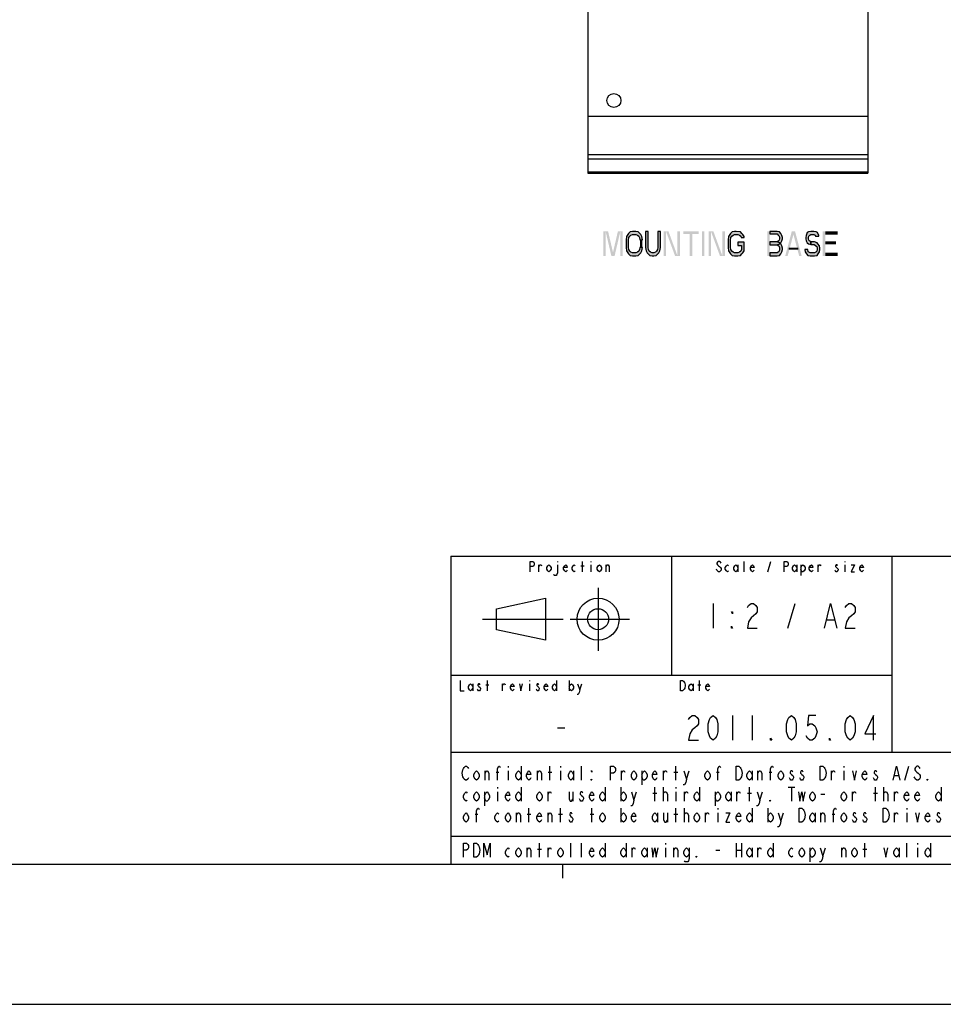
# Model space of a CAD drawing. Header units: millimetres. Extents: x 0 to 1188, y 0 to 840.
# Tile 19 of 41: x 663 to 927, y 0 to 281. Entities that reach past the tile are written whole.
import ezdxf

# ---------------------------------------------------------------- set-up
doc = ezdxf.new("R2010")
doc.units = ezdxf.units.MM
doc.header["$LTSCALE"] = 65.34
doc.layers.get('0').update_dxf_attribs({"linetype": 'CONTINUOUS'})
doc.layers.add('DATUM_AXIS', color=7, linetype='CONTINUOUS')

# ---------------------------------------------------------------- blocks, each defined once
blk = doc.blocks.new('SYMBOL_0_BL0', base_point=(955.3, 85.05))
at = {"color": 7, "linetype": 'CONTINUOUS'}
for p, q in [((811.15, 123.55), (811.15, 125.55)), ((816.4, 126.55), (816.4, 126.3)), ((823.15, 125.3), (824.05, 125.3)), ((823.6, 123.55), (823.6, 126.55)), ((826, 126.55), (826, 126.3)), ((826, 125.55), (826, 123.55)), ((830.35, 123.55), (830.35, 125.55)), ((868, 125.55), (868, 123.55)), ((869.8, 123.55), (869.8, 126.55)), ((876.55, 123.55), (877.45, 126.55)), ((884.8, 125.55), (884.8, 123.55)), ((886, 125.55), (886, 122.55)), ((890.95, 123.55), (890.95, 125.55)), ((898.6, 126.55), (898.6, 126.3)), ((898.6, 125.55), (898.6, 123.55)), ((828.04, 119.03), (828.04, 101.03)), ((799.04, 113.03), (813.04, 116.03)), ((813.04, 116.03), (813.04, 104.03)), ((799.04, 107.03), (799.04, 113.03)), ((795.04, 110.03), (818.04, 110.03)), ((820.04, 110.03), (837.04, 110.03)), ((813.04, 104.03), (799.04, 107.03)), ((792.2, 91.55), (792.2, 89.55)), ((795.95, 91.3), (796.85, 91.3)), ((796.4, 89.55), (796.4, 92.55)), ((800.75, 89.55), (800.75, 91.55)), ((808.4, 92.55), (808.4, 92.3)), ((808.4, 91.55), (808.4, 89.55)), ((816.2, 92.55), (816.2, 89.55)), ((819.8, 92.55), (819.8, 89.55)), ((822.8, 89.8), (823.4, 91.55)), ((855.2, 91.55), (855.2, 89.55)), ((856.55, 91.3), (857.45, 91.3)), ((857, 89.55), (857, 92.55))]:
    blk.add_line(p, q, dxfattribs=at)
for points in [[(808.6, 123.55), (808.6, 126.55), (809.35, 126.55), (809.65, 126.3), (809.8, 126.05), (809.8, 125.55), (809.65, 125.3), (809.35, 125.05), (808.6, 125.05)], [(811.15, 125.05), (811.45, 125.55), (811.75, 125.55), (811.9, 125.3)], [(814.6, 124.3), (814.3, 123.8), (814, 123.55), (813.7, 123.8), (813.4, 124.3), (813.4, 124.8), (813.7, 125.3), (814, 125.55), (814.3, 125.3), (814.6, 124.8), (814.6, 124.3)], [(816.4, 125.55), (816.4, 123.3), (816.25, 122.8), (816.1, 122.55), (815.5, 122.55), (815.35, 122.8)], [(819.25, 124.05), (819.1, 123.8), (818.8, 123.55), (818.5, 123.8), (818.2, 124.3), (818.2, 124.8), (818.5, 125.3), (818.8, 125.55), (819.1, 125.3), (819.25, 124.8), (818.2, 124.8)], [(821.5, 123.8), (821.2, 123.55), (820.9, 123.8), (820.6, 124.3), (820.6, 124.8), (820.9, 125.3), (821.2, 125.55), (821.5, 125.3)], [(829, 124.3), (828.7, 123.8), (828.4, 123.55), (828.1, 123.8), (827.8, 124.3), (827.8, 124.8), (828.1, 125.3), (828.4, 125.55), (828.7, 125.3), (829, 124.8), (829, 124.3)], [(830.35, 125.05), (830.65, 125.55), (830.95, 125.55), (831.25, 125.05), (831.25, 123.55)], [(863.2, 126.05), (863.05, 126.3), (862.75, 126.55), (862.45, 126.55), (862.15, 126.3), (862, 126.05), (862, 125.8), (862.15, 125.55), (862.45, 125.3), (862.75, 125.05), (863.05, 124.8), (863.2, 124.55), (863.2, 124.05), (863.05, 123.8), (862.75, 123.55), (862.45, 123.55), (862.15, 123.8), (862, 124.05), (861.85, 124.3)], [(865.3, 123.8), (865, 123.55), (864.7, 123.8), (864.4, 124.3), (864.4, 124.8), (864.7, 125.3), (865, 125.55), (865.3, 125.3)], [(868, 124.3), (867.7, 123.8), (867.4, 123.55), (867.1, 123.8), (866.8, 124.3), (866.8, 124.8), (867.1, 125.3), (867.4, 125.55), (867.7, 125.3), (868, 124.8)], [(872.65, 124.05), (872.5, 123.8), (872.2, 123.55), (871.9, 123.8), (871.6, 124.3), (871.6, 124.8), (871.9, 125.3), (872.2, 125.55), (872.5, 125.3), (872.65, 124.8), (871.6, 124.8)], [(881.2, 123.55), (881.2, 126.55), (881.95, 126.55), (882.25, 126.3), (882.4, 126.05), (882.4, 125.55), (882.25, 125.3), (881.95, 125.05), (881.2, 125.05)], [(884.8, 124.3), (884.5, 123.8), (884.2, 123.55), (883.9, 123.8), (883.6, 124.3), (883.6, 124.8), (883.9, 125.3), (884.2, 125.55), (884.5, 125.3), (884.8, 124.8)], [(886, 124.8), (886.3, 125.3), (886.6, 125.55), (886.9, 125.3), (887.2, 124.8), (887.2, 124.3), (886.9, 123.8), (886.6, 123.55), (886.3, 123.55), (886, 124.3)], [(889.45, 124.05), (889.3, 123.8), (889, 123.55), (888.7, 123.8), (888.4, 124.3), (888.4, 124.8), (888.7, 125.3), (889, 125.55), (889.3, 125.3), (889.45, 124.8), (888.4, 124.8)], [(890.95, 125.05), (891.25, 125.55), (891.55, 125.55), (891.7, 125.3)], [(896.5, 125.3), (896.35, 125.55), (896.05, 125.55), (895.9, 125.3), (895.9, 125.05), (896.2, 124.8), (896.5, 124.55), (896.65, 124.3), (896.65, 124.05), (896.5, 123.8), (896.35, 123.55), (896.05, 123.55), (895.9, 123.8), (895.75, 124.05)], [(900.4, 125.55), (901.3, 125.55), (900.4, 123.55), (901.3, 123.55)], [(903.85, 124.05), (903.7, 123.8), (903.4, 123.55), (903.1, 123.8), (902.8, 124.3), (902.8, 124.8), (903.1, 125.3), (903.4, 125.55), (903.7, 125.3), (903.85, 124.8), (902.8, 124.8)], [(788.6, 92.55), (788.6, 89.55), (789.8, 89.55)], [(792.2, 90.3), (791.9, 89.8), (791.6, 89.55), (791.3, 89.8), (791, 90.3), (791, 90.8), (791.3, 91.3), (791.6, 91.55), (791.9, 91.3), (792.2, 90.8)], [(794.3, 91.3), (794.15, 91.55), (793.85, 91.55), (793.7, 91.3), (793.7, 91.05), (794, 90.8), (794.3, 90.55), (794.45, 90.3), (794.45, 90.05), (794.3, 89.8), (794.15, 89.55), (793.85, 89.55), (793.7, 89.8), (793.55, 90.05)], [(800.75, 91.05), (801.05, 91.55), (801.35, 91.55), (801.5, 91.3)], [(804.05, 90.05), (803.9, 89.8), (803.6, 89.55), (803.3, 89.8), (803, 90.3), (803, 90.8), (803.3, 91.3), (803.6, 91.55), (803.9, 91.3), (804.05, 90.8), (803, 90.8)], [(805.55, 91.55), (806, 89.55), (806.45, 91.55)], [(811.1, 91.3), (810.95, 91.55), (810.65, 91.55), (810.5, 91.3), (810.5, 91.05), (810.8, 90.8), (811.1, 90.55), (811.25, 90.3), (811.25, 90.05), (811.1, 89.8), (810.95, 89.55), (810.65, 89.55), (810.5, 89.8), (810.35, 90.05)], [(813.65, 90.05), (813.5, 89.8), (813.2, 89.55), (812.9, 89.8), (812.6, 90.3), (812.6, 90.8), (812.9, 91.3), (813.2, 91.55), (813.5, 91.3), (813.65, 90.8), (812.6, 90.8)], [(816.2, 90.3), (815.9, 89.8), (815.6, 89.55), (815.3, 89.8), (815, 90.3), (815, 90.8), (815.3, 91.3), (815.6, 91.55), (815.9, 91.3), (816.2, 90.8)], [(819.8, 90.8), (820.1, 91.3), (820.4, 91.55), (820.7, 91.3), (821, 90.8), (821, 90.3), (820.7, 89.8), (820.4, 89.55), (820.1, 89.8), (819.8, 90.3)], [(822.2, 91.55), (822.8, 89.8), (822.65, 89.05), (822.35, 88.55), (822.05, 88.55)], [(851.6, 92.55), (852.2, 92.55), (852.5, 92.3), (852.65, 92.05), (852.8, 91.8), (852.95, 91.05), (852.8, 90.3), (852.65, 90.05), (852.5, 89.8), (852.2, 89.55), (851.6, 89.55), (851.6, 92.55)], [(855.2, 90.3), (854.9, 89.8), (854.6, 89.55), (854.3, 89.8), (854, 90.3), (854, 90.8), (854.3, 91.3), (854.6, 91.55), (854.9, 91.3), (855.2, 90.8)], [(859.85, 90.05), (859.7, 89.8), (859.4, 89.55), (859.1, 89.8), (858.8, 90.3), (858.8, 90.8), (859.1, 91.3), (859.4, 91.55), (859.7, 91.3), (859.85, 90.8), (858.8, 90.8)]]:
    blk.add_lwpolyline(points, dxfattribs=at)
for radius in [6, 3]:
    blk.add_circle((828.04, 110.03), radius, dxfattribs=at)

msp = doc.modelspace()

# ---------------------------------------------------------------- hatches: boundary and pattern name
at = {"linetype": 'CONTINUOUS'}
for points in [[(840.703, 218.449), (840.586, 219.342), (840.236, 219.938), (840.003, 220.236), (839.536, 220.683), (838.836, 220.832), (837.903, 220.832), (837.203, 220.683), (836.736, 220.236), (836.503, 219.938), (836.153, 219.342), (836.036, 218.449), (836.036, 216.215), (836.153, 215.321), (836.503, 214.725), (836.736, 214.427), (837.203, 213.981), (837.903, 213.832), (838.836, 213.832), (839.536, 213.981), (840.003, 214.427), (840.236, 214.725), (840.586, 215.321), (840.703, 216.215), (840.003, 216.215), (839.886, 215.619), (839.653, 215.172), (839.303, 214.874), (838.836, 214.725), (837.903, 214.725), (837.436, 214.874), (837.086, 215.172), (836.853, 215.619), (836.736, 216.215), (836.736, 218.449), (836.853, 219.044), (837.086, 219.491), (837.436, 219.789), (837.903, 219.938), (838.836, 219.938), (839.303, 219.789), (839.653, 219.491), (839.886, 219.044), (840.003, 218.449)], [(841.636, 220.832), (841.636, 216.215), (841.753, 215.321), (842.103, 214.725), (842.336, 214.427), (842.803, 213.981), (843.503, 213.832), (843.969, 213.832), (844.669, 213.981), (845.136, 214.427), (845.369, 214.725), (845.719, 215.321), (845.836, 216.215), (845.836, 220.832), (845.136, 220.832), (845.136, 216.215), (845.019, 215.619), (844.786, 215.172), (844.436, 214.874), (843.969, 214.725), (843.503, 214.725), (843.036, 214.874), (842.686, 215.172), (842.453, 215.619), (842.336, 216.215), (842.336, 220.832)], [(869.753, 219.044), (869.753, 219.342), (869.403, 219.938), (869.169, 220.236), (868.703, 220.683), (867.536, 220.832), (867.069, 220.832), (866.369, 220.683), (865.903, 220.236), (865.669, 219.938), (865.319, 219.342), (865.203, 218.449), (865.203, 216.215), (865.319, 215.321), (865.669, 214.725), (865.903, 214.427), (866.369, 213.981), (867.069, 213.832), (868.003, 213.832), (868.703, 213.981), (869.169, 214.427), (869.403, 214.725), (869.753, 215.321), (869.753, 217.704), (868.003, 217.704), (868.003, 216.81), (869.053, 216.81), (869.053, 215.619), (868.819, 215.172), (868.469, 214.874), (868.003, 214.725), (867.069, 214.725), (866.603, 214.874), (866.253, 215.172), (866.019, 215.619), (865.903, 216.215), (865.903, 218.449), (866.019, 219.044), (866.253, 219.491), (866.603, 219.789), (867.069, 219.938), (868.003, 219.938), (868.469, 219.789), (868.819, 219.491), (868.936, 219.044)], [(877.103, 220.832), (877.103, 220.087), (879.203, 220.087), (879.553, 219.789), (879.786, 219.491), (879.903, 219.044), (879.903, 218.747), (879.786, 218.3), (879.553, 218.002), (879.203, 217.853), (877.103, 217.853), (877.103, 216.959), (879.203, 216.959), (879.903, 217.257), (880.253, 217.555), (880.603, 218.151), (880.719, 218.747), (880.719, 219.044), (880.603, 219.64), (880.253, 220.236), (879.903, 220.683), (879.203, 220.832)], [(891.103, 219.491), (891.103, 219.64), (890.753, 220.534), (890.403, 220.683), (889.703, 220.832), (888.886, 220.832), (888.186, 220.683), (887.836, 220.534), (887.486, 219.64), (887.369, 219.044), (887.369, 218.747), (887.486, 218.151), (887.836, 217.555), (888.186, 217.257), (888.886, 217.108), (888.886, 217.853), (888.536, 218.002), (888.303, 218.3), (888.186, 218.747), (888.186, 219.044), (888.303, 219.491), (888.536, 219.789), (888.886, 219.938), (889.703, 219.938), (890.053, 219.789), (890.169, 219.491)], [(877.103, 217.853), (877.103, 216.959), (879.203, 216.959), (879.553, 216.81), (879.786, 216.512), (879.903, 216.066), (879.903, 215.619), (879.786, 215.172), (879.553, 214.874), (879.203, 214.725), (877.103, 214.725), (877.103, 213.832), (879.203, 213.832), (879.903, 213.981), (880.253, 214.427), (880.603, 215.023), (880.719, 215.619), (880.719, 216.066), (880.603, 216.661), (880.253, 217.257), (879.903, 217.555), (879.203, 217.853)], [(888.886, 217.108), (889.819, 217.108), (890.169, 216.81), (890.519, 216.512), (890.636, 216.066), (890.636, 215.619), (890.519, 215.172), (890.286, 214.874), (889.936, 214.725), (888.653, 214.725), (888.303, 214.874), (888.069, 215.023), (887.953, 215.619), (887.136, 215.619), (887.253, 215.023), (887.603, 214.427), (887.953, 213.981), (888.653, 213.832), (889.936, 213.832), (890.636, 213.981), (890.986, 214.427), (891.336, 215.023), (891.453, 215.619), (891.453, 216.066), (891.336, 216.661), (890.869, 217.257), (890.636, 217.555), (889.936, 217.853), (888.886, 217.853)]]:
    msp.add_hatch(color=7, dxfattribs=at).paths.add_polyline_path(points)

# ---------------------------------------------------------------- linework, layer by layer
at = {"color": 7, "linetype": 'CONTINUOUS'}
for p, q in [((905.094, 297.39), (905.094, 237.499)), ((825.094, 253.753), (905.094, 253.753)), ((825.094, 253.753), (825.094, 237.499)), ((825.094, 242.842), (905.094, 242.842)), ((825.094, 241.584), (905.094, 241.584)), ((825.094, 237.499), (905.094, 237.499)), ((786, 128), (1146, 128)), ((786, 128), (786, 40)), ((849, 128), (849, 94)), ((912, 128), (912, 72)), ((860.9, 114.5), (860.9, 107.5)), ((882.25, 107.5), (884.35, 114.5)), ((893.45, 109.833), (895.55, 109.833)), ((786, 94), (912, 94)), ((866.5, 82.5), (866.5, 75.5)), ((872.1, 82.5), (872.1, 75.5)), ((816.45, 79), (818.55, 79)), ((786, 72), (1035, 72)), ((802.3, 68), (802.3, 67.667)), ((806.05, 68), (806.05, 64)), ((814.3, 64), (814.3, 68)), ((817.3, 68), (817.3, 67.667)), ((823.3, 64), (823.3, 68)), ((850.3, 64), (850.3, 68)), ((898.3, 68), (898.3, 67.667)), ((915.738, 64), (916.862, 68)), ((795.737, 64), (795.737, 66.667)), ((798.925, 66.333), (799.675, 66.333)), ((802.3, 66.667), (802.3, 64)), ((810.737, 64), (810.737, 66.667)), ((813.738, 66.333), (814.862, 66.333)), ((817.3, 66.667), (817.3, 64)), ((821.05, 66.667), (821.05, 64)), ((834.737, 64), (834.737, 66.667)), ((840.55, 66.667), (840.55, 62.667)), ((846.738, 64), (846.738, 66.667)), ((849.738, 66.333), (850.863, 66.333)), ((853.3, 64.333), (854.05, 66.667)), ((861.925, 66.333), (862.675, 66.333)), ((872.05, 66.667), (872.05, 64)), ((873.738, 64), (873.738, 66.667)), ((876.925, 66.333), (877.675, 66.333)), ((894.738, 64), (894.738, 66.667)), ((898.3, 66.667), (898.3, 64)), ((912.737, 65.333), (913.862, 65.333)), ((799.3, 62), (799.3, 61.667)), ((806.05, 62), (806.05, 58)), ((830.05, 62), (830.05, 58)), ((834.55, 62), (834.55, 58)), ((844.3, 58), (844.3, 62)), ((846.738, 58), (846.738, 62)), ((850.3, 62), (850.3, 61.667)), ((857.05, 62), (857.05, 58)), ((871.3, 58), (871.3, 62)), ((882.362, 62), (884.238, 62)), ((883.3, 62), (883.3, 58)), ((907.3, 58), (907.3, 62)), ((909.737, 58), (909.737, 62)), ((926.05, 62), (926.05, 58)), ((795.55, 60.667), (795.55, 56.667)), ((799.3, 60.667), (799.3, 58)), ((813.738, 58), (813.738, 60.667)), ((820.862, 60.667), (820.862, 58)), ((838.3, 58.333), (839.05, 60.667)), ((843.737, 60.333), (844.862, 60.333)), ((850.3, 60.667), (850.3, 58)), ((852.737, 58), (852.737, 60.667)), ((861.55, 60.667), (861.55, 56.667)), ((866.05, 60.667), (866.05, 58)), ((867.737, 58), (867.737, 60.667)), ((870.738, 60.333), (871.862, 60.333)), ((874.3, 58.333), (875.05, 60.667)), ((891.737, 60), (892.862, 60)), ((900.737, 58), (900.737, 60.667)), ((906.738, 60.333), (907.863, 60.333)), ((912.737, 58), (912.737, 60.667)), ((792.925, 54.333), (793.675, 54.333)), ((804.738, 52), (804.738, 54.667)), ((807.737, 54.333), (808.863, 54.333)), ((808.3, 52), (808.3, 56)), ((813.738, 52), (813.738, 54.667)), ((816.738, 54.333), (817.863, 54.333)), ((817.3, 52), (817.3, 56)), ((825.738, 54.333), (826.863, 54.333)), ((826.3, 52), (826.3, 56)), ((834.55, 56), (834.55, 52)), ((845.05, 54.667), (845.05, 52)), ((847.862, 54.667), (847.862, 52)), ((849.738, 54.333), (850.863, 54.333)), ((850.3, 52), (850.3, 56)), ((852.737, 52), (852.737, 56)), ((858.738, 52), (858.738, 54.667)), ((862.3, 56), (862.3, 55.667)), ((862.3, 54.667), (862.3, 52)), ((872.05, 56), (872.05, 52)), ((876.55, 56), (876.55, 52)), ((880.3, 52.333), (881.05, 54.667)), ((890.05, 54.667), (890.05, 52)), ((891.737, 52), (891.737, 54.667)), ((894.925, 54.333), (895.675, 54.333)), ((912.737, 52), (912.737, 54.667)), ((916.3, 56), (916.3, 55.667)), ((916.3, 54.667), (916.3, 52)), ((786, 48), (1035, 48)), ((811.3, 42), (811.3, 46)), ((820.3, 42), (820.3, 46)), ((823.3, 42), (823.3, 46)), ((830.05, 46), (830.05, 42)), ((836.05, 46), (836.05, 42)), ((847.3, 46), (847.3, 45.667)), ((867.55, 46), (867.55, 42)), ((869.05, 46), (869.05, 42)), ((878.05, 46), (878.05, 42)), ((904.3, 42), (904.3, 46)), ((916.3, 42), (916.3, 46)), ((919.3, 46), (919.3, 45.667)), ((923.05, 46), (923.05, 42)), ((807.737, 42), (807.737, 44.667)), ((810.737, 44.333), (811.862, 44.333)), ((813.738, 42), (813.738, 44.667)), ((837.738, 42), (837.738, 44.667)), ((842.05, 44.667), (842.05, 42)), ((847.3, 44.667), (847.3, 42)), ((849.738, 42), (849.738, 44.667)), ((861.738, 44), (862.863, 44)), ((867.55, 44), (869.05, 44)), ((872.05, 44.667), (872.05, 42)), ((873.738, 42), (873.738, 44.667)), ((888.55, 44.667), (888.55, 40.667)), ((892.3, 42.333), (893.05, 44.667)), ((897.738, 42), (897.738, 44.667)), ((903.738, 44.333), (904.862, 44.333)), ((914.05, 44.667), (914.05, 42)), ((919.3, 44.667), (919.3, 42)), ((42, 40), (1146, 40)), ((786, 40), (1146, 40)), ((818, 36), (818, 40)), ((0, 0), (1188, 0))]:
    msp.add_line(p, q, dxfattribs=at)
at = {"color": 9, "linetype": 'CONTINUOUS'}
msp.add_line((825.094, 237.822), (905.094, 237.822), dxfattribs=at)
at = {"color": 7, "linetype": 'CONTINUOUS'}
for points in [[(840.703, 218.449), (840.586, 219.342), (840.236, 219.938), (840.003, 220.236), (839.536, 220.683), (838.836, 220.832), (837.903, 220.832), (837.203, 220.683), (836.736, 220.236), (836.503, 219.938), (836.153, 219.342), (836.036, 218.449), (836.036, 216.215), (836.153, 215.321), (836.503, 214.725), (836.736, 214.427), (837.203, 213.981), (837.903, 213.832), (838.836, 213.832), (839.536, 213.981), (840.003, 214.427), (840.236, 214.725), (840.586, 215.321), (840.703, 216.215), (840.003, 216.215), (839.886, 215.619), (839.653, 215.172), (839.303, 214.874), (838.836, 214.725), (837.903, 214.725), (837.436, 214.874), (837.086, 215.172), (836.853, 215.619), (836.736, 216.215), (836.736, 218.449), (836.853, 219.044), (837.086, 219.491), (837.436, 219.789), (837.903, 219.938), (838.836, 219.938), (839.303, 219.789), (839.653, 219.491), (839.886, 219.044), (840.003, 218.449), (840.703, 218.449)], [(841.636, 220.832), (841.636, 216.215), (841.753, 215.321), (842.103, 214.725), (842.336, 214.427), (842.803, 213.981), (843.503, 213.832), (843.969, 213.832), (844.669, 213.981), (845.136, 214.427), (845.369, 214.725), (845.719, 215.321), (845.836, 216.215), (845.836, 220.832), (845.136, 220.832), (845.136, 216.215), (845.019, 215.619), (844.786, 215.172), (844.436, 214.874), (843.969, 214.725), (843.503, 214.725), (843.036, 214.874), (842.686, 215.172), (842.453, 215.619), (842.336, 216.215), (842.336, 220.832), (841.636, 220.832)], [(869.753, 219.044), (869.753, 219.342), (869.403, 219.938), (869.169, 220.236), (868.703, 220.683), (867.536, 220.832), (867.069, 220.832), (866.369, 220.683), (865.903, 220.236), (865.669, 219.938), (865.319, 219.342), (865.203, 218.449), (865.203, 216.215), (865.319, 215.321), (865.669, 214.725), (865.903, 214.427), (866.369, 213.981), (867.069, 213.832), (868.003, 213.832), (868.703, 213.981), (869.169, 214.427), (869.403, 214.725), (869.753, 215.321), (869.753, 217.704), (868.003, 217.704), (868.003, 216.81), (869.053, 216.81), (869.053, 215.619), (868.819, 215.172), (868.469, 214.874), (868.003, 214.725), (867.069, 214.725), (866.603, 214.874), (866.253, 215.172), (866.019, 215.619), (865.903, 216.215), (865.903, 218.449), (866.019, 219.044), (866.253, 219.491), (866.603, 219.789), (867.069, 219.938), (868.003, 219.938), (868.469, 219.789), (868.819, 219.491), (868.936, 219.044), (869.753, 219.044)], [(877.103, 220.832), (877.103, 220.087), (879.203, 220.087), (879.553, 219.789), (879.786, 219.491), (879.903, 219.044), (879.903, 218.747), (879.786, 218.3), (879.553, 218.002), (879.203, 217.853), (877.103, 217.853), (877.103, 216.959), (879.203, 216.959), (879.903, 217.257), (880.253, 217.555), (880.603, 218.151), (880.719, 218.747), (880.719, 219.044), (880.603, 219.64), (880.253, 220.236), (879.903, 220.683), (879.203, 220.832), (877.103, 220.832)], [(891.103, 219.491), (891.103, 219.64), (890.753, 220.534), (890.403, 220.683), (889.703, 220.832), (888.886, 220.832), (888.186, 220.683), (887.836, 220.534), (887.486, 219.64), (887.369, 219.044), (887.369, 218.747), (887.486, 218.151), (887.836, 217.555), (888.186, 217.257), (888.886, 217.108), (888.886, 217.853), (888.536, 218.002), (888.303, 218.3), (888.186, 218.747), (888.186, 219.044), (888.303, 219.491), (888.536, 219.789), (888.886, 219.938), (889.703, 219.938), (890.053, 219.789), (890.169, 219.491), (891.103, 219.491)], [(877.103, 217.853), (877.103, 216.959), (879.203, 216.959), (879.553, 216.81), (879.786, 216.512), (879.903, 216.066), (879.903, 215.619), (879.786, 215.172), (879.553, 214.874), (879.203, 214.725), (877.103, 214.725), (877.103, 213.832), (879.203, 213.832), (879.903, 213.981), (880.253, 214.427), (880.603, 215.023), (880.719, 215.619), (880.719, 216.066), (880.603, 216.661), (880.253, 217.257), (879.903, 217.555), (879.203, 217.853), (877.103, 217.853)], [(888.886, 217.108), (889.819, 217.108), (890.169, 216.81), (890.519, 216.512), (890.636, 216.066), (890.636, 215.619), (890.519, 215.172), (890.286, 214.874), (889.936, 214.725), (888.653, 214.725), (888.303, 214.874), (888.069, 215.023), (887.953, 215.619), (887.136, 215.619), (887.253, 215.023), (887.603, 214.427), (887.953, 213.981), (888.653, 213.832), (889.936, 213.832), (890.636, 213.981), (890.986, 214.427), (891.336, 215.023), (891.453, 215.619), (891.453, 216.066), (891.336, 216.661), (890.869, 217.257), (890.636, 217.555), (889.936, 217.853), (888.886, 217.853), (888.886, 217.108)], [(870.7, 113.333), (871.05, 113.917), (871.75, 114.5), (872.45, 114.5), (873.15, 113.917), (873.5, 113.333), (873.5, 112.167), (873.15, 111.583), (872.45, 111), (871.75, 110.417), (871.05, 109.25), (870.7, 107.5), (873.5, 107.5)], [(892.75, 107.5), (894.5, 114.5), (896.25, 107.5)], [(898.7, 113.333), (899.05, 113.917), (899.75, 114.5), (900.45, 114.5), (901.15, 113.917), (901.5, 113.333), (901.5, 112.167), (901.15, 111.583), (900.45, 111), (899.75, 110.417), (899.05, 109.25), (898.7, 107.5), (901.5, 107.5)], [(866.5, 112.167), (866.5, 111.583), (866.15, 112.167), (866.5, 112.167)], [(866.5, 107.5), (866.15, 107.5), (866.15, 108.083), (866.5, 107.5)], [(853.9, 81.333), (854.25, 81.917), (854.95, 82.5), (855.65, 82.5), (856.35, 81.917), (856.7, 81.333), (856.7, 80.167), (856.35, 79.583), (855.65, 79), (854.95, 78.417), (854.25, 77.25), (853.9, 75.5), (856.7, 75.5)], [(860.9, 75.5), (860.2, 76.083), (859.85, 76.667), (859.5, 77.833), (859.5, 80.167), (859.85, 81.333), (860.2, 81.917), (860.9, 82.5), (861.6, 81.917), (861.95, 81.333), (862.3, 80.167), (862.3, 77.833), (861.95, 76.667), (861.6, 76.083), (860.9, 75.5)], [(883.3, 75.5), (882.6, 76.083), (882.25, 76.667), (881.9, 77.833), (881.9, 80.167), (882.25, 81.333), (882.6, 81.917), (883.3, 82.5), (884, 81.917), (884.35, 81.333), (884.7, 80.167), (884.7, 77.833), (884.35, 76.667), (884, 76.083), (883.3, 75.5)], [(890.3, 82.5), (888.2, 82.5), (887.85, 79.583), (888.55, 80.167), (889.25, 80.167), (889.95, 79.583), (890.3, 79), (890.65, 77.833), (890.3, 76.667), (889.95, 76.083), (889.25, 75.5), (888.55, 75.5), (887.85, 76.083), (887.5, 76.667)], [(900.1, 75.5), (899.4, 76.083), (899.05, 76.667), (898.7, 77.833), (898.7, 80.167), (899.05, 81.333), (899.4, 81.917), (900.1, 82.5), (900.8, 81.917), (901.15, 81.333), (901.5, 80.167), (901.5, 77.833), (901.15, 76.667), (900.8, 76.083), (900.1, 75.5)], [(906.75, 75.5), (906.75, 82.5), (904.3, 77.25), (907.45, 77.25)], [(877.7, 75.5), (877.35, 75.5), (877.35, 76.083), (877.7, 75.5)], [(894.5, 75.5), (894.15, 75.5), (894.15, 76.083), (894.5, 75.5)], [(791.05, 64.667), (790.862, 64.333), (790.487, 64), (790.113, 64), (789.738, 64.333), (789.55, 64.667), (789.362, 65), (789.175, 66), (789.362, 67), (789.55, 67.333), (789.738, 67.667), (790.113, 68), (790.487, 68), (790.862, 67.667), (791.05, 67.333)], [(799.3, 64), (799.3, 67.333), (799.675, 68), (799.862, 68), (800.05, 67.667)], [(831.55, 64), (831.55, 68), (832.488, 68), (832.862, 67.667), (833.05, 67.333), (833.05, 66.667), (832.862, 66.333), (832.488, 66), (831.55, 66)], [(862.3, 64), (862.3, 67.333), (862.675, 68), (862.863, 68), (863.05, 67.667)], [(867.55, 68), (868.3, 68), (868.675, 67.667), (868.862, 67.333), (869.05, 67), (869.237, 66), (869.05, 65), (868.862, 64.667), (868.675, 64.333), (868.3, 64), (867.55, 64), (867.55, 68)], [(877.3, 64), (877.3, 67.333), (877.675, 68), (877.863, 68), (878.05, 67.667)], [(891.55, 68), (892.3, 68), (892.675, 67.667), (892.862, 67.333), (893.05, 67), (893.238, 66), (893.05, 65), (892.862, 64.667), (892.675, 64.333), (892.3, 64), (891.55, 64), (891.55, 68)], [(912.362, 64), (913.3, 68), (914.237, 64)], [(920.05, 67.333), (919.863, 67.667), (919.487, 68), (919.112, 68), (918.738, 67.667), (918.55, 67.333), (918.55, 67), (918.738, 66.667), (919.112, 66.333), (919.487, 66), (919.863, 65.667), (920.05, 65.333), (920.05, 64.667), (919.863, 64.333), (919.487, 64), (919.112, 64), (918.738, 64.333), (918.55, 64.667), (918.363, 65)], [(794.05, 65), (793.675, 64.333), (793.3, 64), (792.925, 64.333), (792.55, 65), (792.55, 65.667), (792.925, 66.333), (793.3, 66.667), (793.675, 66.333), (794.05, 65.667), (794.05, 65)], [(795.737, 66), (796.112, 66.667), (796.488, 66.667), (796.863, 66), (796.863, 64)], [(806.05, 65), (805.675, 64.333), (805.3, 64), (804.925, 64.333), (804.55, 65), (804.55, 65.667), (804.925, 66.333), (805.3, 66.667), (805.675, 66.333), (806.05, 65.667)], [(808.863, 64.667), (808.675, 64.333), (808.3, 64), (807.925, 64.333), (807.55, 65), (807.55, 65.667), (807.925, 66.333), (808.3, 66.667), (808.675, 66.333), (808.863, 65.667), (807.55, 65.667)], [(810.737, 66), (811.113, 66.667), (811.488, 66.667), (811.862, 66), (811.862, 64)], [(821.05, 65), (820.675, 64.333), (820.3, 64), (819.925, 64.333), (819.55, 65), (819.55, 65.667), (819.925, 66.333), (820.3, 66.667), (820.675, 66.333), (821.05, 65.667)], [(826.3, 66.667), (826.3, 66.333), (826.113, 66.667), (826.3, 66.667)], [(834.737, 66), (835.113, 66.667), (835.487, 66.667), (835.675, 66.333)], [(839.05, 65), (838.675, 64.333), (838.3, 64), (837.925, 64.333), (837.55, 65), (837.55, 65.667), (837.925, 66.333), (838.3, 66.667), (838.675, 66.333), (839.05, 65.667), (839.05, 65)], [(840.55, 65.667), (840.925, 66.333), (841.3, 66.667), (841.675, 66.333), (842.05, 65.667), (842.05, 65), (841.675, 64.333), (841.3, 64), (840.925, 64), (840.55, 65)], [(844.862, 64.667), (844.675, 64.333), (844.3, 64), (843.925, 64.333), (843.55, 65), (843.55, 65.667), (843.925, 66.333), (844.3, 66.667), (844.675, 66.333), (844.862, 65.667), (843.55, 65.667)], [(846.738, 66), (847.113, 66.667), (847.487, 66.667), (847.675, 66.333)], [(852.55, 66.667), (853.3, 64.333), (853.112, 63.333), (852.737, 62.667), (852.363, 62.667)], [(860.05, 65), (859.675, 64.333), (859.3, 64), (858.925, 64.333), (858.55, 65), (858.55, 65.667), (858.925, 66.333), (859.3, 66.667), (859.675, 66.333), (860.05, 65.667), (860.05, 65)], [(872.05, 65), (871.675, 64.333), (871.3, 64), (870.925, 64.333), (870.55, 65), (870.55, 65.667), (870.925, 66.333), (871.3, 66.667), (871.675, 66.333), (872.05, 65.667)], [(873.738, 66), (874.112, 66.667), (874.487, 66.667), (874.863, 66), (874.863, 64)], [(881.05, 65), (880.675, 64.333), (880.3, 64), (879.925, 64.333), (879.55, 65), (879.55, 65.667), (879.925, 66.333), (880.3, 66.667), (880.675, 66.333), (881.05, 65.667), (881.05, 65)], [(883.675, 66.333), (883.487, 66.667), (883.113, 66.667), (882.925, 66.333), (882.925, 66), (883.3, 65.667), (883.675, 65.333), (883.863, 65), (883.863, 64.667), (883.675, 64.333), (883.487, 64), (883.113, 64), (882.925, 64.333), (882.738, 64.667)], [(886.675, 66.333), (886.487, 66.667), (886.112, 66.667), (885.925, 66.333), (885.925, 66), (886.3, 65.667), (886.675, 65.333), (886.863, 65), (886.863, 64.667), (886.675, 64.333), (886.487, 64), (886.112, 64), (885.925, 64.333), (885.738, 64.667)], [(894.738, 66), (895.112, 66.667), (895.487, 66.667), (895.675, 66.333)], [(900.737, 66.667), (901.3, 64), (901.862, 66.667)], [(904.862, 64.667), (904.675, 64.333), (904.3, 64), (903.925, 64.333), (903.55, 65), (903.55, 65.667), (903.925, 66.333), (904.3, 66.667), (904.675, 66.333), (904.862, 65.667), (903.55, 65.667)], [(907.675, 66.333), (907.487, 66.667), (907.112, 66.667), (906.925, 66.333), (906.925, 66), (907.3, 65.667), (907.675, 65.333), (907.863, 65), (907.863, 64.667), (907.675, 64.333), (907.487, 64), (907.112, 64), (906.925, 64.333), (906.738, 64.667)], [(826.3, 64), (826.113, 64), (826.113, 64.333), (826.3, 64)], [(922.3, 64), (922.112, 64), (922.112, 64.333), (922.3, 64)], [(790.675, 58.333), (790.3, 58), (789.925, 58.333), (789.55, 59), (789.55, 59.667), (789.925, 60.333), (790.3, 60.667), (790.675, 60.333)], [(794.05, 59), (793.675, 58.333), (793.3, 58), (792.925, 58.333), (792.55, 59), (792.55, 59.667), (792.925, 60.333), (793.3, 60.667), (793.675, 60.333), (794.05, 59.667), (794.05, 59)], [(795.55, 59.667), (795.925, 60.333), (796.3, 60.667), (796.675, 60.333), (797.05, 59.667), (797.05, 59), (796.675, 58.333), (796.3, 58), (795.925, 58), (795.55, 59)], [(802.862, 58.667), (802.675, 58.333), (802.3, 58), (801.925, 58.333), (801.55, 59), (801.55, 59.667), (801.925, 60.333), (802.3, 60.667), (802.675, 60.333), (802.862, 59.667), (801.55, 59.667)], [(806.05, 59), (805.675, 58.333), (805.3, 58), (804.925, 58.333), (804.55, 59), (804.55, 59.667), (804.925, 60.333), (805.3, 60.667), (805.675, 60.333), (806.05, 59.667)], [(812.05, 59), (811.675, 58.333), (811.3, 58), (810.925, 58.333), (810.55, 59), (810.55, 59.667), (810.925, 60.333), (811.3, 60.667), (811.675, 60.333), (812.05, 59.667), (812.05, 59)], [(813.738, 60), (814.113, 60.667), (814.487, 60.667), (814.675, 60.333)], [(819.737, 60.667), (819.737, 58.667), (820.112, 58), (820.488, 58), (820.862, 58.667)], [(823.675, 60.333), (823.488, 60.667), (823.113, 60.667), (822.925, 60.333), (822.925, 60), (823.3, 59.667), (823.675, 59.333), (823.862, 59), (823.862, 58.667), (823.675, 58.333), (823.488, 58), (823.113, 58), (822.925, 58.333), (822.737, 58.667)], [(826.863, 58.667), (826.675, 58.333), (826.3, 58), (825.925, 58.333), (825.55, 59), (825.55, 59.667), (825.925, 60.333), (826.3, 60.667), (826.675, 60.333), (826.863, 59.667), (825.55, 59.667)], [(830.05, 59), (829.675, 58.333), (829.3, 58), (828.925, 58.333), (828.55, 59), (828.55, 59.667), (828.925, 60.333), (829.3, 60.667), (829.675, 60.333), (830.05, 59.667)], [(834.55, 59.667), (834.925, 60.333), (835.3, 60.667), (835.675, 60.333), (836.05, 59.667), (836.05, 59), (835.675, 58.333), (835.3, 58), (834.925, 58.333), (834.55, 59)], [(837.55, 60.667), (838.3, 58.333), (838.112, 57.333), (837.738, 56.667), (837.362, 56.667)], [(846.738, 60), (846.738, 60.333), (847.113, 60.667), (847.3, 60.667), (847.487, 60.667), (847.862, 60), (847.862, 58)], [(852.737, 60), (853.112, 60.667), (853.488, 60.667), (853.675, 60.333)], [(857.05, 59), (856.675, 58.333), (856.3, 58), (855.925, 58.333), (855.55, 59), (855.55, 59.667), (855.925, 60.333), (856.3, 60.667), (856.675, 60.333), (857.05, 59.667)], [(861.55, 59.667), (861.925, 60.333), (862.3, 60.667), (862.675, 60.333), (863.05, 59.667), (863.05, 59), (862.675, 58.333), (862.3, 58), (861.925, 58), (861.55, 59)], [(866.05, 59), (865.675, 58.333), (865.3, 58), (864.925, 58.333), (864.55, 59), (864.55, 59.667), (864.925, 60.333), (865.3, 60.667), (865.675, 60.333), (866.05, 59.667)], [(867.737, 60), (868.113, 60.667), (868.488, 60.667), (868.675, 60.333)], [(873.55, 60.667), (874.3, 58.333), (874.112, 57.333), (873.738, 56.667), (873.363, 56.667)], [(885.363, 60.667), (885.738, 58), (886.3, 60.667), (886.675, 58), (887.237, 60.667)], [(890.05, 59), (889.675, 58.333), (889.3, 58), (888.925, 58.333), (888.55, 59), (888.55, 59.667), (888.925, 60.333), (889.3, 60.667), (889.675, 60.333), (890.05, 59.667), (890.05, 59)], [(899.05, 59), (898.675, 58.333), (898.3, 58), (897.925, 58.333), (897.55, 59), (897.55, 59.667), (897.925, 60.333), (898.3, 60.667), (898.675, 60.333), (899.05, 59.667), (899.05, 59)], [(900.737, 60), (901.113, 60.667), (901.488, 60.667), (901.675, 60.333)], [(909.737, 60), (909.737, 60.333), (910.112, 60.667), (910.3, 60.667), (910.488, 60.667), (910.863, 60), (910.863, 58)], [(912.737, 60), (913.113, 60.667), (913.488, 60.667), (913.675, 60.333)], [(916.862, 58.667), (916.675, 58.333), (916.3, 58), (915.925, 58.333), (915.55, 59), (915.55, 59.667), (915.925, 60.333), (916.3, 60.667), (916.675, 60.333), (916.862, 59.667), (915.55, 59.667)], [(919.863, 58.667), (919.675, 58.333), (919.3, 58), (918.925, 58.333), (918.55, 59), (918.55, 59.667), (918.925, 60.333), (919.3, 60.667), (919.675, 60.333), (919.863, 59.667), (918.55, 59.667)], [(926.05, 59), (925.675, 58.333), (925.3, 58), (924.925, 58.333), (924.55, 59), (924.55, 59.667), (924.925, 60.333), (925.3, 60.667), (925.675, 60.333), (926.05, 59.667)], [(877.3, 58), (877.112, 58), (877.112, 58.333), (877.3, 58)], [(791.05, 53), (790.675, 52.333), (790.3, 52), (789.925, 52.333), (789.55, 53), (789.55, 53.667), (789.925, 54.333), (790.3, 54.667), (790.675, 54.333), (791.05, 53.667), (791.05, 53)], [(793.3, 52), (793.3, 55.333), (793.675, 56), (793.863, 56), (794.05, 55.667)], [(799.675, 52.333), (799.3, 52), (798.925, 52.333), (798.55, 53), (798.55, 53.667), (798.925, 54.333), (799.3, 54.667), (799.675, 54.333)], [(803.05, 53), (802.675, 52.333), (802.3, 52), (801.925, 52.333), (801.55, 53), (801.55, 53.667), (801.925, 54.333), (802.3, 54.667), (802.675, 54.333), (803.05, 53.667), (803.05, 53)], [(804.738, 54), (805.112, 54.667), (805.487, 54.667), (805.863, 54), (805.863, 52)], [(811.862, 52.667), (811.675, 52.333), (811.3, 52), (810.925, 52.333), (810.55, 53), (810.55, 53.667), (810.925, 54.333), (811.3, 54.667), (811.675, 54.333), (811.862, 53.667), (810.55, 53.667)], [(813.738, 54), (814.113, 54.667), (814.487, 54.667), (814.862, 54), (814.862, 52)], [(820.675, 54.333), (820.488, 54.667), (820.112, 54.667), (819.925, 54.333), (819.925, 54), (820.3, 53.667), (820.675, 53.333), (820.862, 53), (820.862, 52.667), (820.675, 52.333), (820.488, 52), (820.112, 52), (819.925, 52.333), (819.737, 52.667)], [(830.05, 53), (829.675, 52.333), (829.3, 52), (828.925, 52.333), (828.55, 53), (828.55, 53.667), (828.925, 54.333), (829.3, 54.667), (829.675, 54.333), (830.05, 53.667), (830.05, 53)], [(834.55, 53.667), (834.925, 54.333), (835.3, 54.667), (835.675, 54.333), (836.05, 53.667), (836.05, 53), (835.675, 52.333), (835.3, 52), (834.925, 52.333), (834.55, 53)], [(838.863, 52.667), (838.675, 52.333), (838.3, 52), (837.925, 52.333), (837.55, 53), (837.55, 53.667), (837.925, 54.333), (838.3, 54.667), (838.675, 54.333), (838.863, 53.667), (837.55, 53.667)], [(845.05, 53), (844.675, 52.333), (844.3, 52), (843.925, 52.333), (843.55, 53), (843.55, 53.667), (843.925, 54.333), (844.3, 54.667), (844.675, 54.333), (845.05, 53.667)], [(846.738, 54.667), (846.738, 52.667), (847.113, 52), (847.487, 52), (847.862, 52.667)], [(852.737, 54), (852.737, 54.333), (853.112, 54.667), (853.3, 54.667), (853.488, 54.667), (853.863, 54), (853.863, 52)], [(857.05, 53), (856.675, 52.333), (856.3, 52), (855.925, 52.333), (855.55, 53), (855.55, 53.667), (855.925, 54.333), (856.3, 54.667), (856.675, 54.333), (857.05, 53.667), (857.05, 53)], [(858.738, 54), (859.113, 54.667), (859.487, 54.667), (859.675, 54.333)], [(864.55, 54.667), (865.675, 54.667), (864.55, 52), (865.675, 52)], [(868.862, 52.667), (868.675, 52.333), (868.3, 52), (867.925, 52.333), (867.55, 53), (867.55, 53.667), (867.925, 54.333), (868.3, 54.667), (868.675, 54.333), (868.862, 53.667), (867.55, 53.667)], [(872.05, 53), (871.675, 52.333), (871.3, 52), (870.925, 52.333), (870.55, 53), (870.55, 53.667), (870.925, 54.333), (871.3, 54.667), (871.675, 54.333), (872.05, 53.667)], [(876.55, 53.667), (876.925, 54.333), (877.3, 54.667), (877.675, 54.333), (878.05, 53.667), (878.05, 53), (877.675, 52.333), (877.3, 52), (876.925, 52.333), (876.55, 53)], [(879.55, 54.667), (880.3, 52.333), (880.113, 51.333), (879.737, 50.667), (879.362, 50.667)], [(885.55, 56), (886.3, 56), (886.675, 55.667), (886.863, 55.333), (887.05, 55), (887.237, 54), (887.05, 53), (886.863, 52.667), (886.675, 52.333), (886.3, 52), (885.55, 52), (885.55, 56)], [(890.05, 53), (889.675, 52.333), (889.3, 52), (888.925, 52.333), (888.55, 53), (888.55, 53.667), (888.925, 54.333), (889.3, 54.667), (889.675, 54.333), (890.05, 53.667)], [(891.737, 54), (892.113, 54.667), (892.487, 54.667), (892.862, 54), (892.862, 52)], [(895.3, 52), (895.3, 55.333), (895.675, 56), (895.863, 56), (896.05, 55.667)], [(899.05, 53), (898.675, 52.333), (898.3, 52), (897.925, 52.333), (897.55, 53), (897.55, 53.667), (897.925, 54.333), (898.3, 54.667), (898.675, 54.333), (899.05, 53.667), (899.05, 53)], [(901.675, 54.333), (901.488, 54.667), (901.113, 54.667), (900.925, 54.333), (900.925, 54), (901.3, 53.667), (901.675, 53.333), (901.862, 53), (901.862, 52.667), (901.675, 52.333), (901.488, 52), (901.113, 52), (900.925, 52.333), (900.737, 52.667)], [(904.675, 54.333), (904.487, 54.667), (904.113, 54.667), (903.925, 54.333), (903.925, 54), (904.3, 53.667), (904.675, 53.333), (904.862, 53), (904.862, 52.667), (904.675, 52.333), (904.487, 52), (904.113, 52), (903.925, 52.333), (903.738, 52.667)], [(909.55, 56), (910.3, 56), (910.675, 55.667), (910.863, 55.333), (911.05, 55), (911.237, 54), (911.05, 53), (910.863, 52.667), (910.675, 52.333), (910.3, 52), (909.55, 52), (909.55, 56)], [(912.737, 54), (913.113, 54.667), (913.488, 54.667), (913.675, 54.333)], [(918.738, 54.667), (919.3, 52), (919.863, 54.667)], [(922.863, 52.667), (922.675, 52.333), (922.3, 52), (921.925, 52.333), (921.55, 53), (921.55, 53.667), (921.925, 54.333), (922.3, 54.667), (922.675, 54.333), (922.863, 53.667), (921.55, 53.667)], [(925.675, 54.333), (925.488, 54.667), (925.113, 54.667), (924.925, 54.333), (924.925, 54), (925.3, 53.667), (925.675, 53.333), (925.862, 53), (925.862, 52.667), (925.675, 52.333), (925.488, 52), (925.113, 52), (924.925, 52.333), (924.737, 52.667)], [(789.55, 42), (789.55, 46), (790.487, 46), (790.862, 45.667), (791.05, 45.333), (791.05, 44.667), (790.862, 44.333), (790.487, 44), (789.55, 44)], [(792.55, 46), (793.3, 46), (793.675, 45.667), (793.863, 45.333), (794.05, 45), (794.238, 44), (794.05, 43), (793.863, 42.667), (793.675, 42.333), (793.3, 42), (792.55, 42), (792.55, 46)], [(795.363, 42), (795.363, 46), (796.3, 42.667), (797.237, 46), (797.237, 42)], [(802.675, 42.333), (802.3, 42), (801.925, 42.333), (801.55, 43), (801.55, 43.667), (801.925, 44.333), (802.3, 44.667), (802.675, 44.333)], [(806.05, 43), (805.675, 42.333), (805.3, 42), (804.925, 42.333), (804.55, 43), (804.55, 43.667), (804.925, 44.333), (805.3, 44.667), (805.675, 44.333), (806.05, 43.667), (806.05, 43)], [(807.737, 44), (808.112, 44.667), (808.488, 44.667), (808.863, 44), (808.863, 42)], [(813.738, 44), (814.113, 44.667), (814.487, 44.667), (814.675, 44.333)], [(818.05, 43), (817.675, 42.333), (817.3, 42), (816.925, 42.333), (816.55, 43), (816.55, 43.667), (816.925, 44.333), (817.3, 44.667), (817.675, 44.333), (818.05, 43.667), (818.05, 43)], [(826.863, 42.667), (826.675, 42.333), (826.3, 42), (825.925, 42.333), (825.55, 43), (825.55, 43.667), (825.925, 44.333), (826.3, 44.667), (826.675, 44.333), (826.863, 43.667), (825.55, 43.667)], [(830.05, 43), (829.675, 42.333), (829.3, 42), (828.925, 42.333), (828.55, 43), (828.55, 43.667), (828.925, 44.333), (829.3, 44.667), (829.675, 44.333), (830.05, 43.667)], [(836.05, 43), (835.675, 42.333), (835.3, 42), (834.925, 42.333), (834.55, 43), (834.55, 43.667), (834.925, 44.333), (835.3, 44.667), (835.675, 44.333), (836.05, 43.667)], [(837.738, 44), (838.112, 44.667), (838.487, 44.667), (838.675, 44.333)], [(842.05, 43), (841.675, 42.333), (841.3, 42), (840.925, 42.333), (840.55, 43), (840.55, 43.667), (840.925, 44.333), (841.3, 44.667), (841.675, 44.333), (842.05, 43.667)], [(843.363, 44.667), (843.737, 42), (844.3, 44.667), (844.675, 42), (845.237, 44.667)], [(849.738, 44), (850.112, 44.667), (850.487, 44.667), (850.863, 44), (850.863, 42)], [(854.05, 43), (853.675, 42.333), (853.3, 42), (852.925, 42.333), (852.55, 43), (852.55, 43.667), (852.925, 44.333), (853.3, 44.667), (853.675, 44.333), (854.05, 43.667)], [(854.05, 44.667), (854.05, 41.667), (853.863, 41), (853.675, 40.667), (852.925, 40.667), (852.737, 41)], [(856.3, 42), (856.113, 42), (856.113, 42.333), (856.3, 42)], [(872.05, 43), (871.675, 42.333), (871.3, 42), (870.925, 42.333), (870.55, 43), (870.55, 43.667), (870.925, 44.333), (871.3, 44.667), (871.675, 44.333), (872.05, 43.667)], [(873.738, 44), (874.112, 44.667), (874.487, 44.667), (874.675, 44.333)], [(878.05, 43), (877.675, 42.333), (877.3, 42), (876.925, 42.333), (876.55, 43), (876.55, 43.667), (876.925, 44.333), (877.3, 44.667), (877.675, 44.333), (878.05, 43.667)], [(883.675, 42.333), (883.3, 42), (882.925, 42.333), (882.55, 43), (882.55, 43.667), (882.925, 44.333), (883.3, 44.667), (883.675, 44.333)], [(887.05, 43), (886.675, 42.333), (886.3, 42), (885.925, 42.333), (885.55, 43), (885.55, 43.667), (885.925, 44.333), (886.3, 44.667), (886.675, 44.333), (887.05, 43.667), (887.05, 43)], [(888.55, 43.667), (888.925, 44.333), (889.3, 44.667), (889.675, 44.333), (890.05, 43.667), (890.05, 43), (889.675, 42.333), (889.3, 42), (888.925, 42), (888.55, 43)], [(891.55, 44.667), (892.3, 42.333), (892.113, 41.333), (891.737, 40.667), (891.362, 40.667)], [(897.738, 44), (898.112, 44.667), (898.488, 44.667), (898.863, 44), (898.863, 42)], [(902.05, 43), (901.675, 42.333), (901.3, 42), (900.925, 42.333), (900.55, 43), (900.55, 43.667), (900.925, 44.333), (901.3, 44.667), (901.675, 44.333), (902.05, 43.667), (902.05, 43)], [(909.737, 44.667), (910.3, 42), (910.863, 44.667)], [(914.05, 43), (913.675, 42.333), (913.3, 42), (912.925, 42.333), (912.55, 43), (912.55, 43.667), (912.925, 44.333), (913.3, 44.667), (913.675, 44.333), (914.05, 43.667)], [(923.05, 43), (922.675, 42.333), (922.3, 42), (921.925, 42.333), (921.55, 43), (921.55, 43.667), (921.925, 44.333), (922.3, 44.667), (922.675, 44.333), (923.05, 43.667)]]:
    msp.add_lwpolyline(points, dxfattribs=at)
for points in [[(829.503, 220.832), (829.503, 213.832), (830.203, 220.832), (830.203, 213.832)], [(830.203, 220.832), (831.836, 213.832), (830.903, 220.832), (832.536, 213.832)], [(833.703, 220.832), (832.069, 213.832), (834.403, 220.832), (832.769, 213.832)], [(834.403, 220.832), (834.403, 213.832), (835.103, 220.832), (835.103, 213.832)], [(846.769, 220.832), (846.769, 213.832), (847.469, 220.832), (847.469, 213.832)], [(847.469, 220.832), (850.036, 213.832), (848.169, 220.832), (850.736, 213.832)], [(850.736, 220.832), (850.736, 213.832), (851.436, 220.832), (851.436, 213.832)], [(852.369, 220.832), (852.369, 220.087), (856.803, 220.832), (856.803, 220.087)], [(854.236, 220.087), (854.236, 213.832), (854.936, 220.087), (854.936, 213.832)], [(857.736, 220.832), (857.736, 213.832), (858.436, 220.832), (858.436, 213.832)], [(859.603, 220.832), (859.603, 213.832), (860.303, 220.832), (860.303, 213.832)], [(860.303, 220.832), (862.869, 213.832), (861.003, 220.832), (863.569, 213.832)], [(863.569, 220.832), (863.569, 213.832), (864.269, 220.832), (864.269, 213.832)], [(876.403, 213.832), (876.403, 220.832), (877.103, 213.832), (877.103, 220.832)], [(881.536, 213.832), (883.403, 220.832), (882.236, 213.832), (884.103, 220.832)], [(885.503, 213.832), (886.203, 213.832), (883.636, 220.832), (884.336, 220.832)], [(892.269, 220.832), (892.269, 213.832), (892.969, 220.832), (892.969, 213.832)], [(892.969, 220.832), (892.969, 219.938), (896.469, 220.832), (896.469, 219.938)], [(840.703, 218.449), (840.003, 218.449), (840.703, 216.215), (840.003, 216.215)], [(892.969, 218.002), (892.969, 217.108), (896.003, 218.002), (896.003, 217.108)], [(882.469, 216.215), (882.469, 215.619), (885.269, 216.215), (885.269, 215.619)], [(892.969, 214.725), (892.969, 213.832), (896.469, 214.725), (896.469, 213.832)]]:
    msp.add_solid(points, dxfattribs=at)
at = {"layer": 'DATUM_AXIS', "color": 7, "linetype": 'CONTINUOUS'}
msp.add_line((825.094, 294.233), (825.094, 253.753), dxfattribs=at)
msp.add_circle((832.574, 258.233), 2, dxfattribs=at)

# ---------------------------------------------------------------- block references
at = {"color": 7, "linetype": 'CONTINUOUS'}
msp.add_blockref('SYMBOL_0_BL0', (955.302, 85.053), dxfattribs=at)

doc.saveas('drawing.dxf')
